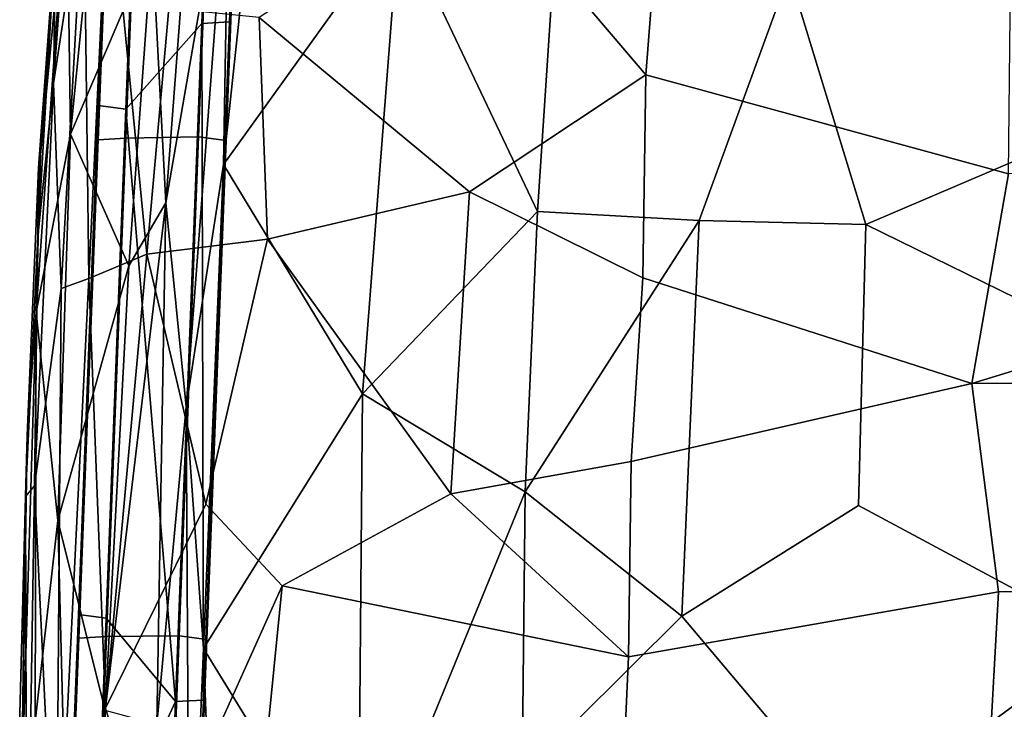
# Model space of a CAD drawing. Header units: millimetres. Extents: x -10 to 469, y -10 to 450.
# Tile 8 of 35: x -10 to 167, y 142 to 266. Entities that reach past the tile are written whole.
import ezdxf

# ---------------------------------------------------------------- set-up
doc = ezdxf.new("R2010")
doc.units = ezdxf.units.MM
doc.layers.add('Layer 01', color=7, linetype='Continuous', true_color=0x000000)

msp = doc.modelspace()

# ---------------------------------------------------------------- linework, layer by layer
at = {"layer": 'Layer 01'}
for points in [[(22.24, 115.12, 387.99), (32.4, 375.7, 385.12), (30.92, 337.06, 393.68)], [(32.4, 375.7, 385.12), (22.24, 115.12, 387.99), (27.97, 265.29, 355.03)], [(29.54, 305.81, 351.22), (32.4, 375.7, 385.12), (27.97, 265.29, 355.03)], [(30.92, 337.06, 393.68), (27.37, 244.01, 415.05), (22.24, 115.12, 387.99)], [(30.92, 337.06, 393.68), (29.1, 288.79, 410.83), (27.37, 244.01, 415.05)], [(14.09, 279.55, 342.64), (23.33, 322.81, 339.67), (16.51, 232.82, 346.36)], [(16.51, 232.82, 346.36), (23.33, 322.81, 339.67), (27.87, 298.42, 343.61)], [(-1.22, 291.45, 347.4), (6.88, 321.02, 342.01), (-0.57, 245.17, 347.52)], [(-0.57, 245.17, 347.52), (6.88, 321.02, 342.01), (14.09, 279.55, 342.64)], [(35.52, 320.26, 345.46), (26.89, 239.71, 352.68), (27.87, 298.42, 343.61)], [(26.89, 239.71, 352.68), (35.52, 320.26, 345.46), (58.41, 283.62, 356.2)], [(-3.6, 254.24, 416.66), (1.19, 319.27, 409.27), (-3.17, 281.61, 406.25)], [(1.81, 290.01, 418.24), (1.19, 319.27, 409.27), (-3.6, 254.24, 416.66)], [(24.54, 305.57, 346.25), (22.97, 265, 350.07), (9.39, 249.64, 351.52), (11.15, 295.33, 347.22)], [(27.97, 265.29, 355.03), (22.97, 265, 350.07), (24.54, 305.57, 346.25), (29.54, 305.81, 351.22)], [(102.66, 255.78, 438.48), (106.52, 305.88, 430.98), (72.29, 291.54, 432.18)], [(102.66, 255.78, 438.48), (167.69, 238, 441.48), (168.16, 283.55, 435.41), (106.52, 305.88, 430.98)], [(-6.32, 239.13, 378.08), (-3.17, 281.61, 406.25), (-1.77, 303.08, 351.57), (-5.96, 241.47, 357.25)], [(-5.96, 241.47, 357.25), (-1.77, 303.08, 351.57), (-1.22, 291.45, 347.4)], [(16.51, 232.82, 346.36), (27.87, 298.42, 343.61), (20.16, 196.2, 353.05)], [(27.87, 298.42, 343.61), (26.89, 239.71, 352.68), (20.16, 196.2, 353.05)], [(6.16, 295.99, 352.21), (4.39, 250.3, 356.51), (6.08, 292.61, 367.08)], [(11.15, 295.33, 347.22), (9.39, 249.64, 351.52), (4.39, 250.3, 356.51), (6.16, 295.99, 352.21)], [(2.7, 219.26, 429.2), (6.24, 294.23, 421.66), (1.81, 290.01, 418.24)], [(13.14, 223.59, 433.49), (6.24, 294.23, 421.66), (2.7, 219.26, 429.2)], [(13.14, 223.59, 433.49), (17.1, 267.69, 429.19), (6.24, 294.23, 421.66)], [(-6.7, 213.2, 354.04), (-1.22, 291.45, 347.4), (-0.57, 245.17, 347.52)], [(-5.96, 241.47, 357.25), (-1.22, 291.45, 347.4), (-6.7, 213.2, 354.04)], [(6.08, 292.61, 367.08), (-0.76, 115.11, 388.07), (-0.68, 114.74, 412.82)], [(0.86, 158.93, 365.11), (-0.76, 115.11, 388.07), (6.08, 292.61, 367.08)], [(6.08, 292.61, 367.08), (-0.68, 114.74, 412.82), (0.92, 154.7, 423.53)], [(0.86, 158.93, 365.11), (6.08, 292.61, 367.08), (4.39, 250.3, 356.51)], [(6.08, 292.61, 367.08), (0.92, 154.7, 423.53), (4.38, 244.15, 415.11)], [(6.2, 291.83, 404.16), (6.08, 292.61, 367.08), (4.38, 244.15, 415.11)], [(6.2, 291.83, 404.16), (4.38, 244.15, 415.11), (6.11, 288.88, 410.9)], [(72.29, 291.54, 432.18), (33.28, 266.12, 432.69), (70.98, 234.82, 440.08), (102.66, 255.78, 438.48)], [(-2.24, 217.47, 425.21), (1.81, 290.01, 418.24), (-3.6, 254.24, 416.66)], [(2.7, 219.26, 429.2), (1.81, 290.01, 418.24), (-2.24, 217.47, 425.21)], [(9.37, 244.43, 420.07), (11.1, 289.15, 415.86), (6.11, 288.88, 410.9), (4.38, 244.15, 415.11)], [(22.38, 244.68, 420.04), (24.11, 289.45, 415.83), (11.1, 289.15, 415.86), (9.37, 244.43, 420.07)], [(22.38, 244.68, 420.04), (27.37, 244.01, 415.05), (29.1, 288.79, 410.83), (24.11, 289.45, 415.83)], [(26.89, 239.71, 352.68), (58.41, 283.62, 356.2), (51.82, 198.54, 367.16)], [(83.2, 231.24, 365.7), (51.82, 198.54, 367.16), (58.41, 283.62, 356.2)], [(86.15, 275.61, 359.91), (83.2, 231.24, 365.7), (58.41, 283.62, 356.2)], [(-6.44, 226.75, 412.69), (-3.17, 281.61, 406.25), (-6.32, 239.13, 378.08)], [(-3.6, 254.24, 416.66), (-3.17, 281.61, 406.25), (-6.44, 226.75, 412.69)], [(9.87, 221.53, 347.37), (-0.57, 245.17, 347.52), (14.09, 279.55, 342.64)], [(9.87, 221.53, 347.37), (14.09, 279.55, 342.64), (16.51, 232.82, 346.36)], [(128.35, 274, 362.31), (189.22, 280.29, 362.97), (187.61, 248.39, 367.33), (142.09, 228.94, 369.06)], [(83.2, 231.24, 365.7), (86.15, 275.61, 359.91), (128.35, 274, 362.31), (112.21, 229.63, 367.69)], [(128.35, 274, 362.31), (142.09, 228.94, 369.06), (112.21, 229.63, 367.69)], [(17.1, 267.69, 429.19), (13.14, 223.59, 433.49), (34.78, 226.29, 437.85), (33.28, 266.12, 432.69)], [(9.39, 249.64, 351.52), (22.97, 265, 350.07), (18.27, 143.29, 361.53)], [(22.97, 265, 350.07), (23.27, 143.57, 366.48), (18.27, 143.29, 361.53)], [(23.27, 143.57, 366.48), (27.97, 265.29, 355.03), (22.24, 115.12, 387.99)], [(22.97, 265, 350.07), (27.97, 265.29, 355.03), (23.27, 143.57, 366.48)], [(34.78, 226.29, 437.85), (70.98, 234.82, 440.08), (33.28, 266.12, 432.69)], [(102.09, 219.37, 442.69), (102.66, 255.78, 438.48), (70.98, 234.82, 440.08)], [(102.09, 219.37, 442.69), (161.09, 200.42, 445.11), (167.69, 238, 441.48), (102.66, 255.78, 438.48)], [(-7.05, 182, 422.98), (-3.6, 254.24, 416.66), (-6.44, 226.75, 412.69)], [(-2.24, 217.47, 425.21), (-3.6, 254.24, 416.66), (-7.05, 182, 422.98)], [(0.86, 158.93, 365.11), (4.39, 250.3, 356.51), (9.39, 249.64, 351.52), (5.86, 158.26, 360.12)], [(5.86, 158.26, 360.12), (9.39, 249.64, 351.52), (18.27, 143.29, 361.53)], [(187.61, 248.39, 367.33), (187.25, 206.77, 373.89), (142.09, 228.94, 369.06)], [(-6.7, 213.2, 354.04), (-0.57, 245.17, 347.52), (-2.86, 175.8, 353.45)], [(-2.86, 175.8, 353.45), (-0.57, 245.17, 347.52), (9.87, 221.53, 347.37)], [(4.38, 244.15, 415.11), (0.92, 154.7, 423.53), (5.92, 154.97, 428.49), (9.37, 244.43, 420.07)], [(5.92, 154.97, 428.49), (18.91, 155.12, 428.47), (22.38, 244.68, 420.04), (9.37, 244.43, 420.07)], [(23.91, 154.46, 423.47), (27.37, 244.01, 415.05), (22.38, 244.68, 420.04), (18.91, 155.12, 428.47)], [(22.24, 115.12, 387.99), (27.37, 244.01, 415.05), (23.91, 154.46, 423.47)], [(-8.31, 191.06, 364.54), (-6.32, 239.13, 378.08), (-5.96, 241.47, 357.25), (-6.7, 213.2, 354.04)], [(-8.61, 180.09, 415.53), (-6.44, 226.75, 412.69), (-6.32, 239.13, 378.08), (-8.31, 191.06, 364.54)], [(23.28, 152.82, 363.67), (20.16, 196.2, 353.05), (26.89, 239.71, 352.68)], [(23.28, 152.82, 363.67), (26.89, 239.71, 352.68), (51.82, 198.54, 367.16)], [(161.09, 200.42, 445.11), (287.31, 239.01, 441.36), (167.69, 238, 441.48)], [(293.55, 200.51, 445.19), (287.31, 239.01, 441.36), (161.09, 200.42, 445.11)], [(34.78, 226.29, 437.85), (67.65, 180.59, 444.94), (70.98, 234.82, 440.08)], [(70.98, 234.82, 440.08), (67.65, 180.59, 444.94), (100.03, 186.41, 445.6), (102.09, 219.37, 442.69)], [(5.63, 141.69, 355.53), (9.87, 221.53, 347.37), (16.51, 232.82, 346.36)], [(5.63, 141.69, 355.53), (16.51, 232.82, 346.36), (14.91, 139.18, 357.27)], [(14.91, 139.18, 357.27), (16.51, 232.82, 346.36), (20.16, 196.2, 353.05)], [(83.2, 231.24, 365.7), (80.98, 180.92, 373.36), (51.82, 198.54, 367.16)], [(112.21, 229.63, 367.69), (80.98, 180.92, 373.36), (83.2, 231.24, 365.7)], [(112.21, 229.63, 367.69), (109.07, 158.6, 379.17), (80.98, 180.92, 373.36)], [(109.07, 158.6, 379.17), (112.21, 229.63, 367.69), (142.09, 228.94, 369.06), (140.8, 178.49, 377.4)], [(140.8, 178.49, 377.4), (142.09, 228.94, 369.06), (187.25, 206.77, 373.89), (185.14, 154.69, 383.27)], [(-7.05, 182, 422.98), (-6.44, 226.75, 412.69), (-8.61, 180.09, 415.53)], [(23.73, 178.72, 440.49), (34.78, 226.29, 437.85), (13.14, 223.59, 433.49)], [(37.42, 164.08, 443.59), (67.65, 180.59, 444.94), (34.78, 226.29, 437.85), (23.73, 178.72, 440.49)], [(5.69, 142.11, 438.7), (13.14, 223.59, 433.49), (2.7, 219.26, 429.2)], [(23.73, 178.72, 440.49), (13.14, 223.59, 433.49), (5.69, 142.11, 438.7)], [(-2.86, 175.8, 353.45), (9.87, 221.53, 347.37), (5.63, 141.69, 355.53)], [(-3.11, 100.66, 437.66), (2.7, 219.26, 429.2), (-2.24, 217.47, 425.21)], [(5.69, 142.11, 438.7), (2.7, 219.26, 429.2), (-3.11, 100.66, 437.66)], [(161.09, 200.42, 445.11), (102.09, 219.37, 442.69), (100.03, 186.41, 445.6)], [(-3.11, 100.66, 437.66), (-2.24, 217.47, 425.21), (-7.05, 182, 422.98)], [(-9.29, 128.06, 369.37), (-8.31, 191.06, 364.54), (-6.7, 213.2, 354.04)], [(-9.29, 128.06, 369.37), (-6.7, 213.2, 354.04), (-6.9, 139.67, 360.2)], [(-6.9, 139.67, 360.2), (-6.7, 213.2, 354.04), (-2.86, 175.8, 353.45)], [(100.03, 186.41, 445.6), (99.55, 151.3, 447.64), (165.91, 162.99, 447.84), (161.09, 200.42, 445.11)], [(161.09, 200.42, 445.11), (165.91, 162.99, 447.84), (290.8, 163.39, 447.91), (293.55, 200.51, 445.19)], [(51.82, 198.54, 367.16), (51.03, 107.67, 381.98), (23.28, 152.82, 363.67)], [(80.98, 180.92, 373.36), (51.03, 107.67, 381.98), (51.82, 198.54, 367.16)], [(14.91, 139.18, 357.27), (20.16, 196.2, 353.05), (20.81, 93.16, 368.03)], [(20.16, 196.2, 353.05), (23.28, 152.82, 363.67), (20.81, 93.16, 368.03)], [(-9.66, 141.09, 383.09), (-8.31, 191.06, 364.54), (-9.29, 128.06, 369.37)], [(-9.66, 141.09, 383.09), (-8.61, 180.09, 415.53), (-8.31, 191.06, 364.54)], [(100.03, 186.41, 445.6), (67.65, 180.59, 444.94), (99.55, 151.3, 447.64)], [(-8.41, 96.07, 428.66), (-7.05, 182, 422.98), (-8.61, 180.09, 415.53)], [(-3.11, 100.66, 437.66), (-7.05, 182, 422.98), (-8.41, 96.07, 428.66)], [(99.55, 151.3, 447.64), (67.65, 180.59, 444.94), (37.42, 164.08, 443.59)], [(80.98, 180.92, 373.36), (80.48, 130.14, 382.11), (51.03, 107.67, 381.98)], [(109.07, 158.6, 379.17), (80.48, 130.14, 382.11), (80.98, 180.92, 373.36)], [(-9.68, 103.05, 419.9), (-8.61, 180.09, 415.53), (-9.66, 141.09, 383.09)], [(-8.41, 96.07, 428.66), (-8.61, 180.09, 415.53), (-9.68, 103.05, 419.9)], [(14.44, 112.88, 442.99), (37.42, 164.08, 443.59), (23.73, 178.72, 440.49), (5.69, 142.11, 438.7)], [(140.8, 178.49, 377.4), (185.14, 154.69, 383.27), (140.2, 121.73, 388.14), (109.07, 158.6, 379.17)], [(-6.9, 139.67, 360.2), (-2.86, 175.8, 353.45), (-1.42, 120.2, 358.78)], [(-1.42, 120.2, 358.78), (-2.86, 175.8, 353.45), (5.63, 141.69, 355.53)], [(30.05, 90.16, 445.98), (37.42, 164.08, 443.59), (14.44, 112.88, 442.99)], [(97.88, 114.08, 448.99), (99.55, 151.3, 447.64), (37.42, 164.08, 443.59), (30.05, 90.16, 445.98)], [(99.55, 151.3, 447.64), (97.88, 114.08, 448.99), (163.93, 127.32, 449.45), (165.91, 162.99, 447.84)], [(165.91, 162.99, 447.84), (163.93, 127.32, 449.45), (293.06, 118.42, 449.79), (290.8, 163.39, 447.91)], [(0.86, 158.93, 365.11), (-0.91, 113.24, 369.41), (-0.76, 115.11, 388.07)], [(5.86, 158.26, 360.12), (4.09, 112.57, 364.42), (-0.91, 113.24, 369.41), (0.86, 158.93, 365.11)], [(4.09, 112.57, 364.42), (5.86, 158.26, 360.12), (18.27, 143.29, 361.53)], [(109.07, 158.6, 379.17), (140.2, 121.73, 388.14), (110.86, 92.28, 392.31), (80.48, 130.14, 382.11)], [(4.19, 110.24, 432.69), (5.92, 154.97, 428.49), (0.92, 154.7, 423.53), (-0.81, 109.97, 427.74)], [(0.92, 154.7, 423.53), (-0.68, 114.74, 412.82), (-0.81, 109.97, 427.74)], [(17.18, 110.34, 432.69), (18.91, 155.12, 428.47), (5.92, 154.97, 428.49), (4.19, 110.24, 432.69)], [(23.91, 154.46, 423.47), (18.91, 155.12, 428.47), (17.18, 110.34, 432.69), (22.18, 109.68, 427.69)], [(22.18, 109.68, 427.69), (22.31, 114.59, 412.71), (23.91, 154.46, 423.47)], [(23.91, 154.46, 423.47), (22.31, 114.59, 412.71), (22.24, 115.12, 387.99)], [(185.14, 154.69, 383.27), (184.25, 106.12, 393.37), (140.2, 121.73, 388.14)], [(27.25, 47.08, 381.97), (20.81, 93.16, 368.03), (23.28, 152.82, 363.67)], [(27.25, 47.08, 381.97), (23.28, 152.82, 363.67), (51.03, 107.67, 381.98)], [(4.09, 112.57, 364.42), (18.27, 143.29, 361.53), (16.7, 102.72, 365.34)], [(21.7, 103, 370.3), (16.7, 102.72, 365.34), (18.27, 143.29, 361.53), (23.27, 143.57, 366.48)], [(22.24, 115.12, 387.99), (21.7, 103, 370.3), (23.27, 143.57, 366.48)], [(-0.65, 28.06, 444.66), (5.69, 142.11, 438.7), (-3.11, 100.66, 437.66)], [(-0.65, 28.06, 444.66), (14.44, 112.88, 442.99), (5.69, 142.11, 438.7)]]:
    msp.add_3dface(points, dxfattribs=at)

doc.saveas('drawing.dxf')
